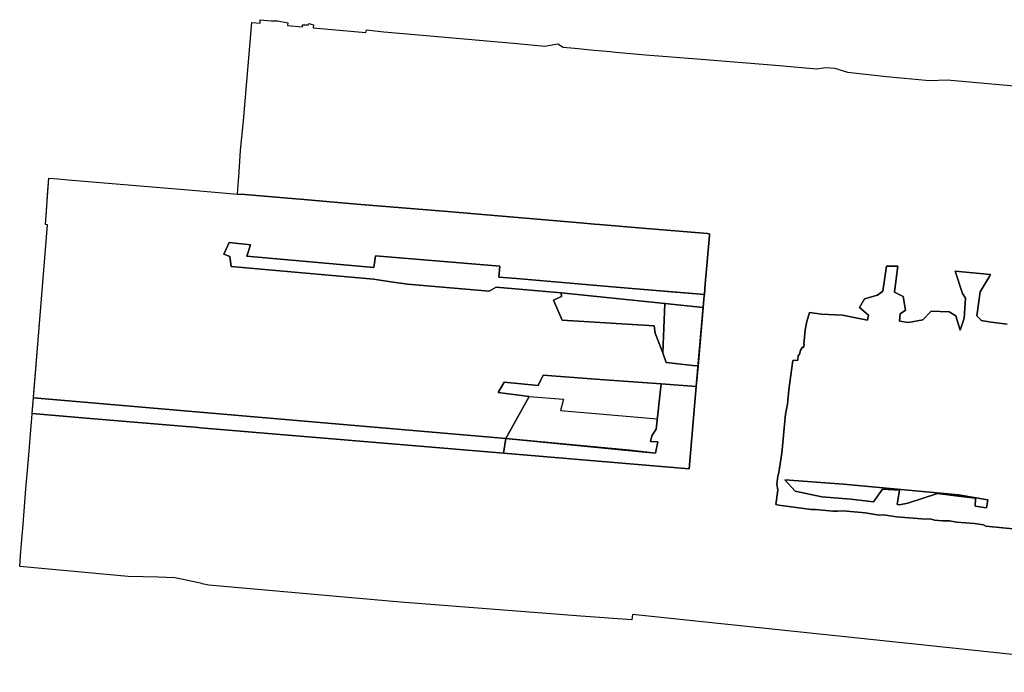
# Model space of a CAD drawing. Header units: metres. Extents: x 179494 to 180084, y 582739 to 582902.
# Tile 1 of 12: x 179494 to 179709, y 582759 to 582902. Entities that reach past the tile are written whole.
import ezdxf

# ---------------------------------------------------------------- set-up
doc = ezdxf.new("R2010")
doc.units = ezdxf.units.M
for name, color, linetype, true_color in [('Niet gesondeerd', 7, 'Continuous', 0xe5cdfa), ('Niet gesondeerd ivm ondergrondse objecten', 7, 'Continuous', 0xe5cdfa), ('Niet ingemeten', 7, 'Continuous', 0xe5cdfa), ('Verstoord door defecte conus', 7, 'Continuous', 0xe5cdfa), ('Verstoord gebied', 7, 'Continuous', 0xe5cdfa), ('Verstoorde sonderingen', 7, 'Continuous', 0xe5cdfa), ('Vrijgegeven tot 10 m-mv', 7, 'Continuous', 0xe5cdfa), ('Vrijgegeven tot 2_5m-mv', 7, 'Continuous', 0xe5cdfa), ('Vrijgegeven tot 4 m-mv', 7, 'Continuous', 0xe5cdfa)]:
    doc.layers.add(name, color=color, linetype=linetype, true_color=true_color)

msp = doc.modelspace()

# ---------------------------------------------------------------- linework, layer by layer
at = {"layer": 'Niet gesondeerd'}
msp.add_lwpolyline([(179641.39, 582821.77), (179639.82, 582803.74), (179599.3, 582807.15), (179599.8, 582810.39), (179632.45, 582807.2), (179633.01, 582809.65), (179631.36, 582809.73), (179631.65, 582810.98), (179632.61, 582812.46), (179633.7, 582822.33)], close=True, dxfattribs=at)
for points in [[(179642.89, 582838.99, 0), (179641.78, 582826.26, 0), (179640.62, 582826.35, 0), (179634.82, 582826.97, 0), (179634.07, 582829.09, 0), (179634.55, 582839.86, 0)], [(179626.82, 582807.82, 0), (179632.45, 582807.2, 0), (179599.8, 582810.39, 0)]]:
    msp.add_polyline3d(points, close=True, dxfattribs=at)
at = {"layer": 'Niet gesondeerd ivm ondergrondse objecten'}
for points in [[(179543.19, 582850.24), (179570.93, 582847.78), (179571.33, 582850.33), (179598.5, 582848.04), (179598.28, 582845.66), (179602.14, 582845.36), (179623.87, 582843.47), (179636.88, 582842.38), (179636.96, 582842.38), (179638.74, 582842.23), (179643.15, 582841.86), (179643.12, 582841.6), (179643.06, 582840.85), (179642.89, 582838.99), (179634.55, 582839.86), (179611.88, 582842.21), (179597.69, 582843.47), (179596.11, 582842.56), (179578.26, 582844.09), (179574.62, 582844.61), (179570.89, 582845.18), (179539.74, 582848), (179539.45, 582850.2), (179538.19, 582850.71), (179539.35, 582853.24), (179543.97, 582852.69)], [(179599.8, 582810.39), (179599.3, 582807.15), (179533.03, 582812.73), (179532.57, 582812.77), (179531, 582812.91), (179529.95, 582812.99), (179508.96, 582814.76), (179496.26, 582815.83), (179496.54, 582819.31)]]:
    msp.add_lwpolyline(points, close=True, dxfattribs=at)
at = {"layer": 'Niet ingemeten'}
msp.add_polyline3d([(179705.07, 582796.98, 0), (179704.84, 582795.2, 0), (179702.35, 582795.58, 0), (179702.38, 582797.34, 0), (179699.26, 582797.71, 0), (179702.55, 582797.41, 0), (179704.56, 582797.06, 0)], close=True, dxfattribs=at)
at = {"layer": 'Verstoord door defecte conus'}
msp.add_lwpolyline([(179611.88, 582842.21), (179634.55, 582839.86), (179634.07, 582829.09), (179632.41, 582833.42), (179632.17, 582835.02), (179612.07, 582836.28), (179610.18, 582840.66), (179611.92, 582841.43)], close=True, dxfattribs=at)
at = {"layer": 'Verstoord gebied'}
msp.add_polyline3d([(179712.1, 582790.47, 0), (179704.64, 582791.26, 0), (179704.17, 582791.52, 0), (179702.18, 582791.78, 0), (179698.28, 582792.12, 0), (179696.69, 582792.36, 0), (179695.22, 582792.39, 0), (179693.47, 582792.55, 0), (179692.49, 582792.8, 0), (179691.53, 582792.75, 0), (179685.15, 582793.28, 0), (179682.32, 582793.68, 0), (179681.36, 582793.63, 0), (179678.3, 582794.11, 0), (179673.52, 582794.56, 0), (179672.23, 582794.53, 0), (179671.2, 582794.51, 0), (179667.47, 582794.9, 0), (179666.51, 582794.85, 0), (179659.45, 582795.83, 0), (179658.78, 582795.93, 0), (179659.18, 582799.12, 0), (179659.02, 582800.39, 0), (179659.21, 582802.18, 0), (179659.45, 582802.96, 0), (179660.06, 582807.17, 0), (179660.85, 582815.73, 0), (179661.29, 582817.9, 0), (179661.58, 582821.03, 0), (179662.5, 582827.44, 0), (179663.56, 582827.49, 0), (179663.66, 582828.54, 0), (179663.98, 582828.76, 0), (179664.17, 582829.73, 0), (179664.57, 582830.38, 0), (179664.88, 582830.35, 0), (179664.94, 582830.91, 0), (179664.88, 582830.92, 0), (179665.18, 582834.12, 0), (179665.58, 582835.94, 0), (179666.1, 582837.93, 0), (179668.73, 582837.59, 0), (179673.33, 582837.36, 0), (179678.82, 582836.25, 0), (179679.02, 582837.36, 0), (179677.06, 582839.05, 0), (179678.17, 582840.89, 0), (179680.97, 582841.69, 0), (179682.12, 582842.56, 0), (179682.97, 582848.07, 0), (179685.4, 582848.05, 0), (179684.73, 582842.43, 0), (179684.7, 582842.39, 0), (179686.58, 582841.39, 0), (179687.12, 582838.44, 0), (179685.97, 582837.63, 0), (179685.77, 582836.02, 0), (179687.73, 582835.75, 0), (179690.92, 582836.36, 0), (179692.69, 582838.24, 0), (179696.68, 582838.05, 0), (179698.14, 582837.21, 0), (179699.02, 582834.06, 0), (179699.93, 582836.72, 0), (179699.91, 582836.72, 0), (179700.19, 582841.04, 0), (179699.59, 582842.08, 0), (179697.98, 582846.93, 0), (179705.69, 582846.22, 0), (179705.52, 582845.93, 0), (179703.41, 582842.44, 0), (179702.73, 582837.19, 0), (179703.55, 582836.3, 0), (179703.67, 582836.17, 0), (179705.85, 582835.83, 0), (179709.31, 582835.36, 0)], dxfattribs=at)
msp.add_polyline3d([(179675.13, 582797.12, 0), (179680.08, 582796.53, 0), (179682.1, 582799.33, 0), (179685.81, 582799.07, 0), (179685.27, 582795.95, 0), (179685.71, 582795.87, 0), (179687.61, 582796.26, 0), (179694.1, 582798.33, 0), (179699.26, 582797.71, 0), (179702.38, 582797.34, 0), (179702.35, 582795.58, 0), (179704.84, 582795.2, 0), (179705.07, 582796.98, 0), (179704.56, 582797.06, 0), (179702.55, 582797.41, 0), (179698.69, 582798.08, 0), (179673.54, 582800.4, 0), (179660.74, 582801.36, 0), (179663.03, 582798.9, 0), (179668.84, 582797.61, 0)], close=True, dxfattribs=at)
at = {"layer": 'Verstoorde sonderingen'}
msp.add_lwpolyline([(179633.7, 582822.33), (179632.61, 582812.46), (179631.65, 582810.98), (179631.36, 582809.73), (179633.01, 582809.65), (179632.45, 582807.2), (179626.82, 582807.82), (179599.8, 582810.39), (179604.9, 582819.58), (179598.1, 582820.43), (179599.44, 582822.73), (179606.85, 582822), (179607.91, 582824.23), (179619.37, 582823.39)], close=True, dxfattribs=at)
at = {"layer": 'Vrijgegeven tot 10 m-mv'}
msp.add_lwpolyline([(179644.27, 582854.76), (179643.27, 582843.29), (179643.23, 582842.8), (179643.15, 582841.86), (179623.87, 582843.47), (179602.14, 582845.36), (179598.28, 582845.66), (179598.5, 582848.04), (179571.33, 582850.33), (179570.93, 582847.78), (179543.19, 582850.24), (179543.97, 582852.69), (179539.35, 582853.24), (179538.19, 582850.71), (179539.45, 582850.2), (179539.74, 582848), (179568.42, 582845.4), (179570.89, 582845.18), (179574.62, 582844.61), (179578.26, 582844.09), (179596.11, 582842.56), (179597.69, 582843.47), (179611.88, 582842.21), (179611.92, 582841.43), (179610.18, 582840.66), (179612.07, 582836.28), (179632.17, 582835.02), (179632.41, 582833.42), (179634.07, 582829.09), (179634.82, 582826.97), (179640.62, 582826.35), (179641.78, 582826.26), (179641.39, 582821.77), (179633.7, 582822.33), (179619.37, 582823.39), (179607.91, 582824.23), (179606.85, 582822), (179599.44, 582822.73), (179598.1, 582820.43), (179604.9, 582819.58), (179599.8, 582810.39), (179496.54, 582819.31), (179499.61, 582857.11), (179499.17, 582857.13), (179499.93, 582867.31), (179501.91, 582867.14), (179504.12, 582866.95), (179531.24, 582864.67), (179541.17, 582863.83), (179542.78, 582863.7), (179553.05, 582862.83), (179555.72, 582862.61), (179560.58, 582862.2), (179567.21, 582861.64), (179587.04, 582859.97), (179616.01, 582857.52), (179619.16, 582857.26), (179620.24, 582857.17), (179629.66, 582856.37), (179643.82, 582855.18), (179644.3, 582855.14), (179644.3, 582855.13)], close=True, dxfattribs=at)
at = {"layer": 'Vrijgegeven tot 2_5m-mv'}
for points in [[(179643.23, 582842.8, 0), (179643.12, 582841.6, 0), (179643.06, 582840.85, 0), (179641.39, 582821.77, 0), (179633.7, 582822.33, 0), (179619.37, 582823.39, 0), (179607.91, 582824.23, 0), (179606.85, 582822, 0), (179599.44, 582822.73, 0), (179598.1, 582820.43, 0), (179604.9, 582819.58, 0), (179612.38, 582818.96, 0), (179611.75, 582816.5, 0), (179632.85, 582814.65, 0), (179632.61, 582812.46, 0), (179631.65, 582810.98, 0), (179631.36, 582809.73, 0), (179633.01, 582809.65, 0), (179632.45, 582807.2, 0), (179599.8, 582810.39, 0), (179599.3, 582807.15, 0), (179533.03, 582812.73, 0), (179532.57, 582812.77, 0), (179531, 582812.91, 0), (179529.95, 582812.99, 0), (179508.96, 582814.76, 0), (179496.26, 582815.83, 0), (179499.31, 582853.46, 0), (179499.61, 582857.11, 0), (179499.17, 582857.13, 0), (179499.39, 582860.05, 0), (179499.73, 582864.65, 0), (179499.93, 582867.31, 0), (179501.91, 582867.14, 0), (179504.12, 582866.95, 0), (179531.24, 582864.67, 0), (179541.17, 582863.83, 0), (179542.78, 582863.7, 0), (179553.05, 582862.83, 0), (179555.72, 582862.61, 0), (179560.58, 582862.2, 0), (179567.21, 582861.64, 0), (179587.04, 582859.97, 0), (179616.01, 582857.52, 0), (179619.16, 582857.26, 0), (179620.24, 582857.17, 0), (179629.66, 582856.37, 0), (179643.82, 582855.18, 0), (179644.3, 582855.14, 0), (179644.3, 582855.13, 0), (179644.27, 582854.76, 0), (179643.27, 582843.29, 0)], [(179632.41, 582833.42, 0), (179634.07, 582829.09, 0), (179634.55, 582839.86, 0), (179611.88, 582842.21, 0), (179611.92, 582841.43, 0), (179610.18, 582840.66, 0), (179612.07, 582836.28, 0), (179632.17, 582835.02, 0)]]:
    msp.add_polyline3d(points, close=True, dxfattribs=at)
at = {"layer": 'Vrijgegeven tot 4 m-mv'}
for points in [[(179746.81, 582759.28, 0), (179689.13, 582765.46, 0), (179627.43, 582771.88, 0), (179627.28, 582770.75, 0), (179616.15, 582771.52, 0), (179576.75, 582774.63, 0), (179534.87, 582778.32, 0), (179533.45, 582778.63, 0), (179533.35, 582778.66, 0), (179528.88, 582779.64, 0), (179527.48, 582779.95, 0), (179523.78, 582780.06, 0), (179517.26, 582780.25, 0), (179499.1, 582781.9, 0), (179493.55, 582782.41, 0), (179493.75, 582784.84, 0), (179493.95, 582787.41, 0), (179494.29, 582791.59, 0), (179494.92, 582799.37, 0), (179495.25, 582803.36, 0), (179495.53, 582806.78, 0), (179496.04, 582813.12, 0), (179496.05, 582813.27, 0), (179496.1, 582813.83, 0), (179496.26, 582815.83, 0), (179508.96, 582814.76, 0), (179529.95, 582812.99, 0), (179531, 582812.91, 0), (179532.57, 582812.77, 0), (179533.03, 582812.73, 0), (179599.3, 582807.15, 0), (179639.82, 582803.74, 0), (179641.39, 582821.77, 0), (179643.06, 582840.85, 0), (179643.12, 582841.6, 0), (179643.23, 582842.8, 0), (179643.27, 582843.29, 0), (179644.27, 582854.76, 0), (179644.3, 582855.13, 0), (179644.3, 582855.14, 0), (179643.82, 582855.18, 0), (179629.66, 582856.37, 0), (179620.24, 582857.17, 0), (179619.16, 582857.26, 0), (179616.01, 582857.52, 0), (179587.04, 582859.97, 0), (179567.21, 582861.64, 0), (179560.58, 582862.2, 0), (179555.72, 582862.61, 0), (179553.05, 582862.83, 0), (179542.78, 582863.7, 0), (179541.17, 582863.83, 0), (179541.36, 582866.83, 0), (179541.4, 582867.53, 0), (179541.77, 582873.4, 0), (179542.42, 582879.83, 0), (179544.29, 582901.32, 0), (179546.08, 582901.17, 0), (179546.13, 582901.93, 0), (179548.47, 582901.71, 0), (179549.88, 582901.67, 0), (179552.15, 582901.25, 0), (179552.05, 582900.65, 0), (179555.32, 582900.36, 0), (179555.37, 582900.79, 0), (179556.63, 582900.82, 0), (179556.7, 582901.11, 0), (179557.78, 582900.81, 0), (179557.71, 582900.15, 0), (179569.22, 582899.15, 0), (179569.3, 582899.72, 0), (179573.13, 582899.29, 0), (179581.53, 582898.56, 0), (179590.65, 582897.75, 0), (179602.28, 582896.75, 0), (179608.33, 582896.18, 0), (179611.15, 582896.62, 0), (179612.28, 582895.96, 0), (179614.79, 582895.72, 0), (179619.06, 582895.29, 0), (179622.54, 582894.95, 0), (179623.72, 582894.83, 0), (179627.12, 582894.53, 0), (179630.3, 582894.24, 0), (179641.55, 582893.39, 0), (179659.57, 582891.92, 0), (179667.69, 582891.17, 0), (179669.67, 582891.51, 0), (179671.64, 582891.32, 0), (179674.46, 582890.48, 0), (179682.99, 582889.51, 0), (179692.36, 582888.66, 0), (179696.19, 582888.75, 0), (179711.67, 582887.37, 0)], [(179709.31, 582835.36, 0), (179705.85, 582835.83, 0), (179703.67, 582836.17, 0), (179703.55, 582836.3, 0), (179702.73, 582837.19, 0), (179703.41, 582842.44, 0), (179705.52, 582845.93, 0), (179705.69, 582846.22, 0), (179697.98, 582846.93, 0), (179699.59, 582842.08, 0), (179700.19, 582841.04, 0), (179699.91, 582836.72, 0), (179699.93, 582836.72, 0), (179699.02, 582834.06, 0), (179698.14, 582837.21, 0), (179696.68, 582838.05, 0), (179692.69, 582838.24, 0), (179690.92, 582836.36, 0), (179687.73, 582835.75, 0), (179685.77, 582836.02, 0), (179685.97, 582837.63, 0), (179687.12, 582838.44, 0), (179686.58, 582841.39, 0), (179684.7, 582842.39, 0), (179684.73, 582842.43, 0), (179685.4, 582848.05, 0), (179682.97, 582848.07, 0), (179682.12, 582842.56, 0), (179680.97, 582841.69, 0), (179678.17, 582840.89, 0), (179677.06, 582839.05, 0), (179679.02, 582837.36, 0), (179678.82, 582836.25, 0), (179673.33, 582837.36, 0), (179668.73, 582837.59, 0), (179666.1, 582837.93, 0), (179665.58, 582835.94, 0), (179665.18, 582834.12, 0), (179664.88, 582830.92, 0), (179664.94, 582830.91, 0), (179664.88, 582830.35, 0), (179664.57, 582830.38, 0), (179664.17, 582829.73, 0), (179663.98, 582828.76, 0), (179663.66, 582828.54, 0), (179663.56, 582827.49, 0), (179662.5, 582827.44, 0), (179661.58, 582821.03, 0), (179661.29, 582817.9, 0), (179660.85, 582815.73, 0), (179660.06, 582807.17, 0), (179659.45, 582802.96, 0), (179659.21, 582802.18, 0), (179659.02, 582800.39, 0), (179659.18, 582799.12, 0), (179658.78, 582795.93, 0), (179659.45, 582795.83, 0), (179666.51, 582794.85, 0), (179667.47, 582794.9, 0), (179671.2, 582794.51, 0), (179672.23, 582794.53, 0), (179673.52, 582794.56, 0), (179678.3, 582794.11, 0), (179681.36, 582793.63, 0), (179682.32, 582793.68, 0), (179685.15, 582793.28, 0), (179691.53, 582792.75, 0), (179692.49, 582792.8, 0), (179693.47, 582792.55, 0), (179695.22, 582792.39, 0), (179696.69, 582792.36, 0), (179698.28, 582792.12, 0), (179702.18, 582791.78, 0), (179704.17, 582791.52, 0), (179704.64, 582791.26, 0), (179712.1, 582790.47, 0)]]:
    msp.add_polyline3d(points, dxfattribs=at)
msp.add_polyline3d([(179673.54, 582800.4, 0), (179698.69, 582798.08, 0), (179702.55, 582797.41, 0), (179699.26, 582797.71, 0), (179694.1, 582798.33, 0), (179687.61, 582796.26, 0), (179685.71, 582795.87, 0), (179685.27, 582795.95, 0), (179685.81, 582799.07, 0), (179682.1, 582799.33, 0), (179680.08, 582796.53, 0), (179675.13, 582797.12, 0), (179668.84, 582797.61, 0), (179663.03, 582798.9, 0), (179660.74, 582801.36, 0)], close=True, dxfattribs=at)

doc.saveas('drawing.dxf')
